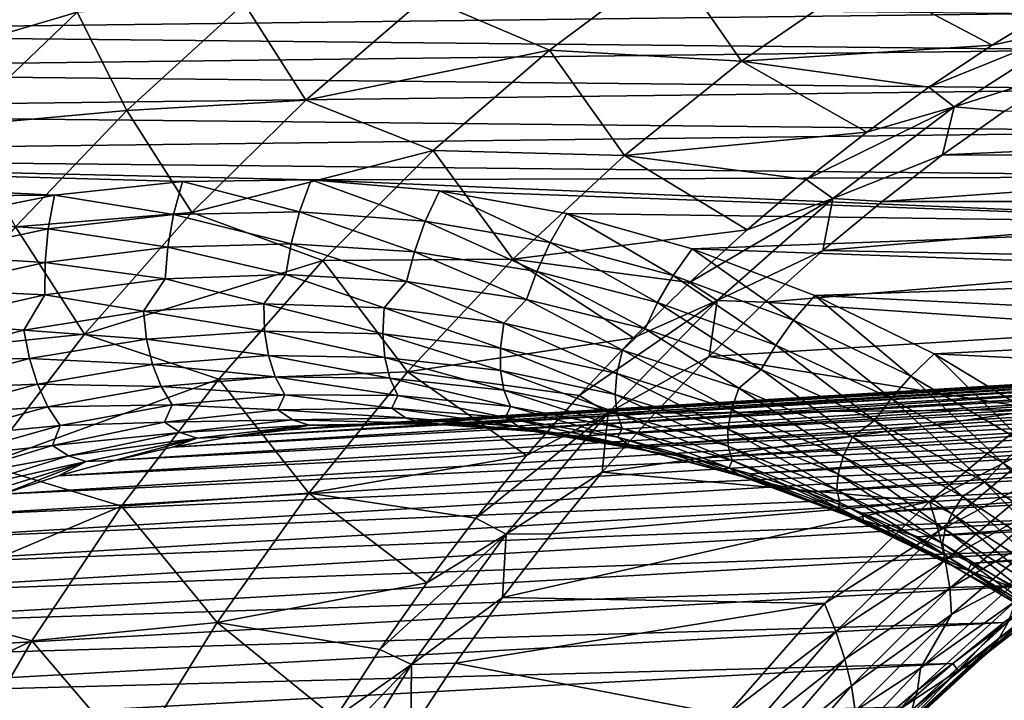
# Model space of a CAD drawing. Header units: metres. Extents: x -13 to 104, y -17 to 17.
# Tile 206 of 235: x 82.43 to 88.46, y 9.13 to 13.3. Entities that reach past the tile are written whole.
import ezdxf

# ---------------------------------------------------------------- set-up
doc = ezdxf.new("R2010")
doc.units = ezdxf.units.M
doc.layers.add('solid_508351', color=7, linetype='CONTINUOUS')

msp = doc.modelspace()

# ---------------------------------------------------------------- linework, layer by layer
at = {"layer": 'solid_508351'}
for points in [[(82.266975, 13.655224, -2.665307), (81.526787, 12.975616, -2.147023), (82.785217, 13.347869, -1.595241)], [(84.919212, 13.437961, -0.266328), (85.677879, 13.113862, 0.582791), (86.422386, 13.668863, 0.061483)], [(86.422386, 13.668863, 0.061483), (85.677879, 13.113862, 0.582791), (86.854111, 13.045838, 1.112254)], [(86.422386, 13.668863, 0.061483), (86.854111, 13.045838, 1.112254), (87.601685, 13.56141, 0.588798)], [(88.389397, 13.144659, 1.340071), (87.601685, 13.56141, 0.588798), (86.854111, 13.045838, 1.112254)], [(88.389397, 13.144659, 1.340071), (88.784477, 13.384779, 1.06343), (87.601685, 13.56141, 0.588798)], [(78.91761, 13.220087, -13.478468), (79.319092, 13.435565, -13.75959), (88.700783, 13.339531, -20.328722)], [(82.785217, 13.347869, -1.595241), (83.088432, 12.744884, -0.387201), (83.807693, 13.400281, -0.890832)], [(83.807693, 13.400281, -0.890832), (83.088432, 12.744884, -0.387201), (84.184792, 12.808429, 0.24792)], [(83.807693, 13.400281, -0.890832), (84.184792, 12.808429, 0.24792), (84.919212, 13.437961, -0.266328)], [(84.919212, 13.437961, -0.266328), (84.184792, 12.808429, 0.24792), (85.677879, 13.113862, 0.582791)], [(78.91761, 13.220087, -13.478468), (88.700783, 13.339531, -20.328722), (89.099014, 13.116028, -20.607565)], [(81.526787, 12.975616, -2.147023), (82.056076, 12.649589, -1.084688), (82.785217, 13.347869, -1.595241)], [(82.785217, 13.347869, -1.595241), (82.056076, 12.649589, -1.084688), (83.088432, 12.744884, -0.387201)], [(88.930336, 13.262418, 1.23341), (88.784477, 13.384779, 1.06343), (88.389397, 13.144659, 1.340071)], [(78.523224, 12.986968, -13.202315), (78.91761, 13.220087, -13.478468), (89.099014, 13.116028, -20.607565)], [(88.930336, 13.262418, 1.23341), (88.389397, 13.144659, 1.340071), (88.001717, 12.887166, 1.611523)], [(88.156311, 12.767771, 1.775387), (88.930336, 13.262418, 1.23341), (88.001717, 12.887166, 1.611523)], [(88.852928, 12.990267, 1.538689), (88.930336, 13.262418, 1.23341), (88.156311, 12.767771, 1.775387)], [(78.523224, 12.986968, -13.202315), (89.099014, 13.116028, -20.607565), (89.490196, 12.874831, -20.881472)], [(84.184792, 12.808429, 0.24792), (84.965912, 12.498524, 1.081318), (85.677879, 13.113862, 0.582791)], [(85.677879, 13.113862, 0.582791), (84.965912, 12.498524, 1.081318), (86.137238, 12.468947, 1.614217)], [(85.677879, 13.113862, 0.582791), (86.137238, 12.468947, 1.614217), (86.854111, 13.045838, 1.112254)], [(88.001717, 12.887166, 1.611523), (88.389397, 13.144659, 1.340071), (86.854111, 13.045838, 1.112254)], [(87.621971, 12.612641, 1.877427), (86.854111, 13.045838, 1.112254), (86.137238, 12.468947, 1.614217)], [(87.621971, 12.612641, 1.877427), (88.001717, 12.887166, 1.611523), (86.854111, 13.045838, 1.112254)], [(78.136093, 12.736293, -12.931246), (78.523224, 12.986968, -13.202315), (89.490196, 12.874831, -20.881472)], [(88.46582, 12.739889, 1.809746), (88.852928, 12.990267, 1.538689), (88.156311, 12.767771, 1.775387)], [(78.136093, 12.736293, -12.931246), (89.490196, 12.874831, -20.881472), (89.873756, 12.616324, -21.150043)], [(88.156311, 12.767771, 1.775387), (88.001717, 12.887166, 1.611523), (87.621971, 12.612641, 1.877427)], [(83.088432, 12.744884, -0.387201), (83.487267, 12.119184, 0.73633), (84.184792, 12.808429, 0.24792)], [(84.184792, 12.808429, 0.24792), (83.487267, 12.119184, 0.73633), (84.965912, 12.498524, 1.081318)], [(77.756821, 12.468447, -12.665672), (78.136093, 12.736293, -12.931246), (89.873756, 12.616324, -21.150043)], [(82.056076, 12.649589, -1.084688), (82.406815, 12.032055, 0.090075), (83.088432, 12.744884, -0.387201)], [(83.088432, 12.744884, -0.387201), (82.406815, 12.032055, 0.090075), (83.487267, 12.119184, 0.73633)], [(88.156311, 12.767771, 1.775387), (87.621971, 12.612641, 1.877427), (87.250641, 12.321447, 2.137432)], [(87.413704, 12.205914, 2.295366), (88.156311, 12.767771, 1.775387), (87.250641, 12.321447, 2.137432)], [(88.086197, 12.472137, 2.07556), (88.156311, 12.767771, 1.775387), (87.413704, 12.205914, 2.295366)], [(88.086197, 12.472137, 2.07556), (88.46582, 12.739889, 1.809746), (88.156311, 12.767771, 1.775387)], [(92.503227, 12.671908, -1.017279), (88.46582, 12.739889, 1.809746), (88.086197, 12.472137, 2.07556)], [(91.699265, 12.467818, -0.454336), (92.503227, 12.671908, -1.017279), (88.086197, 12.472137, 2.07556)], [(77.756821, 12.468447, -12.665672), (89.873756, 12.616324, -21.150043), (90.24958, 12.340563, -21.413198)], [(87.250641, 12.321447, 2.137432), (87.621971, 12.612641, 1.877427), (86.137238, 12.468947, 1.614217)], [(83.487267, 12.119184, 0.73633), (84.289749, 11.825678, 1.554772), (84.965912, 12.498524, 1.081318)], [(84.965912, 12.498524, 1.081318), (84.289749, 11.825678, 1.554772), (85.454422, 11.833447, 2.092328)], [(84.965912, 12.498524, 1.081318), (85.454422, 11.833447, 2.092328), (86.137238, 12.468947, 1.614217)], [(77.385513, 12.183522, -12.405682), (77.756821, 12.468447, -12.665672), (82.644882, 12.226332, -16.088333)], [(77.756821, 12.468447, -12.665672), (83.429909, 12.310305, -16.638016), (82.644882, 12.226332, -16.088333)], [(77.756821, 12.468447, -12.665672), (84.217903, 12.319276, -17.189775), (83.429909, 12.310305, -16.638016)], [(77.756821, 12.468447, -12.665672), (90.24958, 12.340563, -21.413198), (84.217903, 12.319276, -17.189775)], [(86.888237, 12.013969, 2.391194), (86.137238, 12.468947, 1.614217), (85.454422, 11.833447, 2.092328)], [(86.888237, 12.013969, 2.391194), (87.250641, 12.321447, 2.137432), (86.137238, 12.468947, 1.614217)], [(87.715309, 12.187865, 2.335256), (88.086197, 12.472137, 2.07556), (87.413704, 12.205914, 2.295366)], [(91.699265, 12.467818, -0.454336), (88.086197, 12.472137, 2.07556), (87.715309, 12.187865, 2.335256)], [(90.910751, 12.187822, 0.097784), (91.699265, 12.467818, -0.454336), (87.715309, 12.187865, 2.335256)], [(83.375168, 12.10797, -16.583641), (82.644882, 12.226332, -16.088333), (83.429909, 12.310305, -16.638016)], [(83.375168, 12.10797, -16.583641), (83.429909, 12.310305, -16.638016), (84.146812, 12.123588, -17.123953)], [(84.146812, 12.123588, -17.123953), (83.429909, 12.310305, -16.638016), (84.217903, 12.319276, -17.189775)], [(84.146812, 12.123588, -17.123953), (84.217903, 12.319276, -17.189775), (84.917122, 12.066028, -17.663328)], [(90.24958, 12.340563, -21.413198), (90.616608, 12.04834, -21.670195), (84.217903, 12.319276, -17.189775)], [(90.616608, 12.04834, -21.670195), (85.004036, 12.253196, -17.740231), (84.217903, 12.319276, -17.189775)], [(84.917122, 12.066028, -17.663328), (84.217903, 12.319276, -17.189775), (85.004036, 12.253196, -17.740231)], [(87.413704, 12.205914, 2.295366), (87.250641, 12.321447, 2.137432), (86.888237, 12.013969, 2.391194)], [(84.917122, 12.066028, -17.663328), (85.004036, 12.253196, -17.740231), (85.681442, 11.935637, -18.198511)], [(90.616608, 12.04834, -21.670195), (85.783607, 12.112454, -18.286091), (85.004036, 12.253196, -17.740231)], [(85.681442, 11.935637, -18.198511), (85.004036, 12.253196, -17.740231), (85.783607, 12.112454, -18.286091)], [(77.385513, 12.183522, -12.405682), (82.644882, 12.226332, -16.088333), (81.86763, 12.067874, -15.544097)], [(82.60685, 12.01927, -16.045656), (81.86763, 12.067874, -15.544097), (82.644882, 12.226332, -16.088333)], [(82.60685, 12.01927, -16.045656), (82.644882, 12.226332, -16.088333), (83.375168, 12.10797, -16.583641)], [(87.413704, 12.205914, 2.295366), (86.888237, 12.013969, 2.391194), (86.535217, 11.690613, 2.638378)], [(86.706421, 11.579807, 2.790611), (87.413704, 12.205914, 2.295366), (86.535217, 11.690613, 2.638378)], [(87.35318, 11.887115, 2.588825), (87.413704, 12.205914, 2.295366), (86.706421, 11.579807, 2.790611)], [(87.35318, 11.887115, 2.588825), (87.715309, 12.187865, 2.335256), (87.413704, 12.205914, 2.295366)], [(90.910751, 12.187822, 0.097784), (87.715309, 12.187865, 2.335256), (87.35318, 11.887115, 2.588825)], [(90.142509, 11.833624, 0.635712), (90.910751, 12.187822, 0.097784), (87.35318, 11.887115, 2.588825)], [(81.846489, 11.858022, -15.513246), (81.86763, 12.067874, -15.544097), (82.60685, 12.01927, -16.045656)], [(82.406815, 12.032055, 0.090075), (82.829903, 11.373439, 1.196624), (83.487267, 12.119184, 0.73633)], [(82.60685, 12.01927, -16.045656), (83.375168, 12.10797, -16.583641), (83.340637, 11.906723, -16.510906)], [(83.487267, 12.119184, 0.73633), (82.829903, 11.373439, 1.196624), (84.289749, 11.825678, 1.554772)], [(83.375168, 12.10797, -16.583641), (84.096252, 11.928446, -17.039993), (83.340637, 11.906723, -16.510906)], [(83.375168, 12.10797, -16.583641), (84.146812, 12.123588, -17.123953), (84.096252, 11.928446, -17.039993)], [(84.146812, 12.123588, -17.123953), (84.850983, 11.878814, -17.56846), (84.096252, 11.928446, -17.039993)], [(84.146812, 12.123588, -17.123953), (84.917122, 12.066028, -17.663328), (84.850983, 11.878814, -17.56846)], [(84.917122, 12.066028, -17.663328), (85.600311, 11.758121, -18.093147), (84.850983, 11.878814, -17.56846)], [(84.917122, 12.066028, -17.663328), (85.681442, 11.935637, -18.198511), (85.600311, 11.758121, -18.093147)], [(85.681442, 11.935637, -18.198511), (85.783607, 12.112454, -18.286091), (86.435165, 11.733204, -18.726274)], [(90.616608, 12.04834, -21.670195), (86.551918, 11.897878, -18.82407), (85.783607, 12.112454, -18.286091)], [(86.435165, 11.733204, -18.726274), (85.783607, 12.112454, -18.286091), (86.551918, 11.897878, -18.82407)], [(82.406815, 12.032055, 0.090075), (81.7659, 11.265003, 0.538844), (82.829903, 11.373439, 1.196624)], [(81.846489, 11.858022, -15.513246), (82.60685, 12.01927, -16.045656), (82.588661, 11.813774, -15.984365)], [(82.60685, 12.01927, -16.045656), (83.340637, 11.906723, -16.510906), (82.588661, 11.813774, -15.984365)], [(86.535217, 11.690613, 2.638378), (86.888237, 12.013969, 2.391194), (85.454422, 11.833447, 2.092328)], [(90.616608, 12.04834, -21.670195), (90.974693, 11.739761, -21.920927), (86.551918, 11.897878, -18.82407)], [(82.588661, 11.813774, -15.984365), (83.340637, 11.906723, -16.510906), (83.323196, 11.712185, -16.418489)], [(83.340637, 11.906723, -16.510906), (84.063332, 11.739724, -16.936737), (83.323196, 11.712185, -16.418489)], [(83.340637, 11.906723, -16.510906), (84.096252, 11.928446, -17.039993), (84.063332, 11.739724, -16.936737)], [(84.096252, 11.928446, -17.039993), (84.803009, 11.697663, -17.454664), (84.063332, 11.739724, -16.936737)], [(84.096252, 11.928446, -17.039993), (84.850983, 11.878814, -17.56846), (84.803009, 11.697663, -17.454664)], [(85.681442, 11.935637, -18.198511), (86.33976, 11.567094, -18.610914), (85.600311, 11.758121, -18.093147)], [(85.681442, 11.935637, -18.198511), (86.435165, 11.733204, -18.726274), (86.33976, 11.567094, -18.610914)], [(86.435165, 11.733204, -18.726274), (86.551918, 11.897878, -18.82407), (87.173744, 11.459949, -19.243431)], [(90.974693, 11.739761, -21.920927), (87.304054, 11.610847, -19.350721), (86.551918, 11.897878, -18.82407)], [(87.173744, 11.459949, -19.243431), (86.551918, 11.897878, -18.82407), (87.304054, 11.610847, -19.350721)], [(87.000191, 11.570177, 2.835992), (87.35318, 11.887115, 2.588825), (86.706421, 11.579807, 2.790611)], [(90.142509, 11.833624, 0.635712), (87.35318, 11.887115, 2.588825), (87.000191, 11.570177, 2.835992)], [(81.846489, 11.858022, -15.513246), (82.588661, 11.813774, -15.984365), (81.84481, 11.650156, -15.463518)], [(82.829903, 11.373439, 1.196624), (83.652504, 11.098423, 2.000974), (84.289749, 11.825678, 1.554772)], [(84.289749, 11.825678, 1.554772), (83.652504, 11.098423, 2.000974), (84.808884, 11.142328, 2.54434)], [(84.289749, 11.825678, 1.554772), (84.808884, 11.142328, 2.54434), (85.454422, 11.833447, 2.092328)], [(84.850983, 11.878814, -17.56846), (85.537842, 11.586252, -17.969198), (84.803009, 11.697663, -17.454664)], [(86.192062, 11.351806, 2.878657), (85.454422, 11.833447, 2.092328), (84.808884, 11.142328, 2.54434)], [(84.850983, 11.878814, -17.56846), (85.600311, 11.758121, -18.093147), (85.537842, 11.586252, -17.969198)], [(86.192062, 11.351806, 2.878657), (86.535217, 11.690613, 2.638378), (85.454422, 11.833447, 2.092328)], [(89.399223, 11.407379, 1.156169), (90.142509, 11.833624, 0.635712), (87.000191, 11.570177, 2.835992)], [(81.84481, 11.650156, -15.463518), (82.588661, 11.813774, -15.984365), (82.58699, 11.61521, -15.902994)], [(82.588661, 11.813774, -15.984365), (83.323196, 11.712185, -16.418489), (82.58699, 11.61521, -15.902994)], [(82.58699, 11.61521, -15.902994), (83.323196, 11.712185, -16.418489), (83.190353, 11.514474, -16.215061)], [(83.323196, 11.712185, -16.418489), (83.927483, 11.560081, -16.731201), (83.190353, 11.514474, -16.215061)], [(83.323196, 11.712185, -16.418489), (84.063332, 11.739724, -16.936737), (83.927483, 11.560081, -16.731201)], [(84.063332, 11.739724, -16.936737), (84.665276, 11.53547, -17.247812), (83.927483, 11.560081, -16.731201)], [(84.063332, 11.739724, -16.936737), (84.803009, 11.697663, -17.454664), (84.665276, 11.53547, -17.247812)], [(85.600311, 11.758121, -18.093147), (86.263474, 11.40615, -18.477291), (85.537842, 11.586252, -17.969198)], [(85.600311, 11.758121, -18.093147), (86.33976, 11.567094, -18.610914), (86.263474, 11.40615, -18.477291)], [(86.435165, 11.733204, -18.726274), (87.064903, 11.306871, -19.118664), (86.33976, 11.567094, -18.610914)], [(86.435165, 11.733204, -18.726274), (87.173744, 11.459949, -19.243431), (87.064903, 11.306871, -19.118664)], [(90.974693, 11.739761, -21.920927), (91.323112, 11.415449, -22.164896), (87.304054, 11.610847, -19.350721)], [(81.84481, 11.650156, -15.463518), (82.58699, 11.61521, -15.902994), (81.859085, 11.449371, -15.393307)], [(84.803009, 11.697663, -17.454664), (85.399261, 11.44079, -17.761755), (84.665276, 11.53547, -17.247812)], [(84.803009, 11.697663, -17.454664), (85.537842, 11.586252, -17.969198), (85.399261, 11.44079, -17.761755)], [(86.706421, 11.579807, 2.790611), (86.535217, 11.690613, 2.638378), (86.192062, 11.351806, 2.878657)], [(81.859085, 11.449371, -15.393307), (82.58699, 11.61521, -15.902994), (82.458374, 11.398925, -15.702524)], [(82.58699, 11.61521, -15.902994), (83.190353, 11.514474, -16.215061), (82.458374, 11.398925, -15.702524)], [(85.537842, 11.586252, -17.969198), (86.124977, 11.276617, -18.269907), (85.399261, 11.44079, -17.761755)], [(85.537842, 11.586252, -17.969198), (86.263474, 11.40615, -18.477291), (86.124977, 11.276617, -18.269907)], [(87.173744, 11.459949, -19.243431), (87.304054, 11.610847, -19.350721), (87.892715, 11.117524, -19.746861)], [(91.323112, 11.415449, -22.164896), (88.035271, 11.253235, -19.862724), (87.304054, 11.610847, -19.350721)], [(87.892715, 11.117524, -19.746861), (87.304054, 11.610847, -19.350721), (88.035271, 11.253235, -19.862724)], [(83.190353, 11.514474, -16.215061), (83.927483, 11.560081, -16.731201), (83.933197, 11.393427, -16.596561)], [(83.927483, 11.560081, -16.731201), (84.657494, 11.375194, -17.103722), (83.933197, 11.393427, -16.596561)], [(83.927483, 11.560081, -16.731201), (84.665276, 11.53547, -17.247812), (84.657494, 11.375194, -17.103722)], [(84.665276, 11.53547, -17.247812), (85.378456, 11.288444, -17.608543), (84.657494, 11.375194, -17.103722)], [(84.665276, 11.53547, -17.247812), (85.399261, 11.44079, -17.761755), (85.378456, 11.288444, -17.608543)], [(86.706421, 11.579807, 2.790611), (86.192062, 11.351806, 2.878657), (85.859222, 10.997996, 3.111714)], [(86.038185, 10.892744, 3.258513), (86.706421, 11.579807, 2.790611), (85.859222, 10.997996, 3.111714)], [(86.656837, 11.237536, 3.076411), (86.706421, 11.579807, 2.790611), (86.038185, 10.892744, 3.258513)], [(86.33976, 11.567094, -18.610914), (86.975601, 11.158426, -18.975931), (86.263474, 11.40615, -18.477291)], [(86.33976, 11.567094, -18.610914), (87.064903, 11.306871, -19.118664), (86.975601, 11.158426, -18.975931)], [(86.656837, 11.237536, 3.076411), (87.000191, 11.570177, 2.835992), (86.706421, 11.579807, 2.790611)], [(89.399223, 11.407379, 1.156169), (87.000191, 11.570177, 2.835992), (86.656837, 11.237536, 3.076411)], [(82.458374, 11.398925, -15.702524), (83.190353, 11.514474, -16.215061), (83.209915, 11.343033, -16.090117)], [(83.190353, 11.514474, -16.215061), (83.933197, 11.393427, -16.596561), (83.209915, 11.343033, -16.090117)], [(81.859085, 11.449371, -15.393307), (82.458374, 11.398925, -15.702524), (81.735992, 11.214138, -15.196706)], [(85.399261, 11.44079, -17.761755), (86.091736, 11.133698, -18.107986), (85.378456, 11.288444, -17.608543)], [(85.399261, 11.44079, -17.761755), (86.124977, 11.276617, -18.269907), (86.091736, 11.133698, -18.107986)], [(86.263474, 11.40615, -18.477291), (86.83802, 11.043948, -18.769184), (86.124977, 11.276617, -18.269907)], [(86.263474, 11.40615, -18.477291), (86.975601, 11.158426, -18.975931), (86.83802, 11.043948, -18.769184)], [(88.68541, 10.911682, 1.655985), (89.399223, 11.407379, 1.156169), (86.656837, 11.237536, 3.076411)], [(87.173744, 11.459949, -19.243431), (87.7714, 10.979011, -19.613359), (87.064903, 11.306871, -19.118664)], [(87.173744, 11.459949, -19.243431), (87.892715, 11.117524, -19.746861), (87.7714, 10.979011, -19.613359)], [(91.323112, 11.415449, -22.164896), (91.661797, 11.075486, -22.402042), (88.035271, 11.253235, -19.862724)], [(81.735992, 11.214138, -15.196706), (82.458374, 11.398925, -15.702524), (82.49202, 11.224316, -15.587439)], [(81.7659, 11.265003, 0.538844), (82.215752, 10.57467, 1.626656), (82.829903, 11.373439, 1.196624)], [(82.829903, 11.373439, 1.196624), (82.215752, 10.57467, 1.626656), (83.652504, 11.098423, 2.000974)], [(82.458374, 11.398925, -15.702524), (83.209915, 11.343033, -16.090117), (82.49202, 11.224316, -15.587439)], [(82.49202, 11.224316, -15.587439), (83.209915, 11.343033, -16.090117), (83.245964, 11.188421, -15.950966)], [(83.209915, 11.343033, -16.090117), (83.933197, 11.393427, -16.596561), (83.956749, 11.243098, -16.448664)], [(83.209915, 11.343033, -16.090117), (83.956749, 11.243098, -16.448664), (83.245964, 11.188421, -15.950966)], [(83.933197, 11.393427, -16.596561), (84.668869, 11.230581, -16.947296), (83.956749, 11.243098, -16.448664)], [(83.933197, 11.393427, -16.596561), (84.657494, 11.375194, -17.103722), (84.668869, 11.230581, -16.947296)], [(84.433296, 10.815947, -15.445523), (93.071419, 11.341827, -3.182385), (92.696709, 11.315803, -2.920012)], [(84.433296, 10.815947, -15.445523), (84.789871, 10.825612, -15.695205), (93.071419, 11.341827, -3.182385)], [(84.657494, 11.375194, -17.103722), (85.378067, 11.150947, -17.443882), (84.668869, 11.230581, -16.947296)], [(84.657494, 11.375194, -17.103722), (85.378456, 11.288444, -17.608543), (85.378067, 11.150947, -17.443882)], [(84.789871, 10.825612, -15.695205), (93.446678, 11.349368, -3.445147), (93.071419, 11.341827, -3.182385)], [(84.789871, 10.825612, -15.695205), (85.146484, 10.817764, -15.944906), (93.446678, 11.349368, -3.445147)], [(85.859222, 10.997996, 3.111714), (86.192062, 11.351806, 2.878657), (84.808884, 11.142328, 2.54434)], [(85.146484, 10.817764, -15.944906), (93.821884, 11.338412, -3.707869), (93.446678, 11.349368, -3.445147)], [(84.077316, 10.788785, -15.196266), (92.696709, 11.315803, -2.920012), (92.323166, 11.271337, -2.658455)], [(84.077316, 10.788785, -15.196266), (84.433296, 10.815947, -15.445523), (92.696709, 11.315803, -2.920012)], [(85.146484, 10.817764, -15.944906), (85.502548, 10.792417, -16.194225), (93.821884, 11.338412, -3.707869)], [(85.378456, 11.288444, -17.608543), (86.080109, 11.004669, -17.935457), (85.378067, 11.150947, -17.443882)], [(85.378456, 11.288444, -17.608543), (86.091736, 11.133698, -18.107986), (86.080109, 11.004669, -17.935457)], [(85.502548, 10.792417, -16.194225), (94.196426, 11.308979, -3.970124), (93.821884, 11.338412, -3.707869)], [(85.502548, 10.792417, -16.194225), (85.857491, 10.74961, -16.442759), (94.196426, 11.308979, -3.970124)], [(85.857491, 10.74961, -16.442759), (94.569687, 11.261115, -4.231483), (94.196426, 11.308979, -3.970124)], [(87.064903, 11.306871, -19.118664), (87.670006, 10.844549, -19.462158), (86.975601, 11.158426, -18.975931)], [(87.064903, 11.306871, -19.118664), (87.7714, 10.979011, -19.613359), (87.670006, 10.844549, -19.462158)], [(81.735992, 11.214138, -15.196706), (82.49202, 11.224316, -15.587439), (81.783829, 11.03799, -15.091556)], [(81.783829, 11.03799, -15.091556), (82.49202, 11.224316, -15.587439), (82.540764, 11.066878, -15.457179)], [(82.49202, 11.224316, -15.587439), (83.245964, 11.188421, -15.950966), (82.540764, 11.066878, -15.457179)], [(83.245964, 11.188421, -15.950966), (83.956749, 11.243098, -16.448664), (83.998199, 11.111933, -16.290491)], [(83.722527, 10.74417, -14.947838), (92.323166, 11.271337, -2.658455), (91.951401, 11.208502, -2.398141)], [(83.722527, 10.74417, -14.947838), (84.077316, 10.788785, -15.196266), (92.323166, 11.271337, -2.658455)], [(83.956749, 11.243098, -16.448664), (84.699707, 11.104337, -16.781693), (83.998199, 11.111933, -16.290491)], [(83.956749, 11.243098, -16.448664), (84.668869, 11.230581, -16.947296), (84.699707, 11.104337, -16.781693)], [(84.668869, 11.230581, -16.947296), (85.398651, 11.030838, -17.271099), (84.699707, 11.104337, -16.781693)], [(84.668869, 11.230581, -16.947296), (85.378067, 11.150947, -17.443882), (85.398651, 11.030838, -17.271099)], [(85.857491, 10.74961, -16.442759), (86.210739, 10.689414, -16.690104), (94.569687, 11.261115, -4.231483)], [(86.324013, 10.890013, 3.309453), (86.656837, 11.237536, 3.076411), (86.038185, 10.892744, 3.258513)], [(86.124977, 11.276617, -18.269907), (86.793037, 10.91189, -18.599043), (86.091736, 11.133698, -18.107986)], [(86.124977, 11.276617, -18.269907), (86.83802, 11.043948, -18.769184), (86.793037, 10.91189, -18.599043)], [(86.210739, 10.689414, -16.690104), (94.941063, 11.194899, -4.491521), (94.569687, 11.261115, -4.231483)], [(88.68541, 10.911682, 1.655985), (86.656837, 11.237536, 3.076411), (86.324013, 10.890013, 3.309453)], [(87.892715, 11.117524, -19.746861), (88.035271, 11.253235, -19.862724), (88.587738, 10.707994, -20.233521)], [(91.661797, 11.075486, -22.402042), (88.7416, 10.826995, -20.3573), (88.035271, 11.253235, -19.862724)], [(88.587738, 10.707994, -20.233521), (88.035271, 11.253235, -19.862724), (88.7416, 10.826995, -20.3573)], [(82.540764, 11.066878, -15.457179), (83.245964, 11.188421, -15.950966), (83.298294, 11.053582, -15.800413)], [(83.245964, 11.188421, -15.950966), (83.998199, 11.111933, -16.290491), (83.298294, 11.053582, -15.800413)], [(83.369492, 10.682175, -14.70064), (91.951401, 11.208502, -2.398141), (91.582016, 11.1274, -2.139493)], [(83.369492, 10.682175, -14.70064), (83.722527, 10.74417, -14.947838), (91.951401, 11.208502, -2.398141)], [(86.210739, 10.689414, -16.690104), (86.561714, 10.611926, -16.93586), (94.941063, 11.194899, -4.491521)], [(86.561714, 10.611926, -16.93586), (95.309944, 11.110437, -4.749815), (94.941063, 11.194899, -4.491521)], [(83.018784, 10.602899, -14.45507), (91.582016, 11.1274, -2.139493), (91.215607, 11.028164, -1.882934)], [(83.018784, 10.602899, -14.45507), (83.369492, 10.682175, -14.70064), (91.582016, 11.1274, -2.139493)], [(83.298294, 11.053582, -15.800413), (83.998199, 11.111933, -16.290491), (84.056778, 11.002427, -16.124866)], [(83.652504, 11.098423, 2.000974), (84.203651, 10.398835, 2.968128), (84.808884, 11.142328, 2.54434)], [(83.998199, 11.111933, -16.290491), (84.749435, 10.998881, -16.609873), (84.056778, 11.002427, -16.124866)], [(83.998199, 11.111933, -16.290491), (84.699707, 11.104337, -16.781693), (84.749435, 10.998881, -16.609873)], [(85.53714, 10.629651, 3.33724), (84.808884, 11.142328, 2.54434), (84.203651, 10.398835, 2.968128)], [(84.699707, 11.104337, -16.781693), (85.439827, 10.930446, -17.093292), (84.749435, 10.998881, -16.609873)], [(84.699707, 11.104337, -16.781693), (85.398651, 11.030838, -17.271099), (85.439827, 10.930446, -17.093292)], [(85.53714, 10.629651, 3.33724), (85.859222, 10.997996, 3.111714), (84.808884, 11.142328, 2.54434)], [(85.378067, 11.150947, -17.443882), (86.090889, 10.891872, -17.75581), (85.398651, 11.030838, -17.271099)], [(85.378067, 11.150947, -17.443882), (86.080109, 11.004669, -17.935457), (86.090889, 10.891872, -17.75581)], [(86.091736, 11.133698, -18.107986), (86.770798, 10.792623, -18.419083), (86.080109, 11.004669, -17.935457)], [(86.091736, 11.133698, -18.107986), (86.793037, 10.91189, -18.599043), (86.770798, 10.792623, -18.419083)], [(86.561714, 10.611926, -16.93586), (86.909851, 10.517271, -17.17963), (95.309944, 11.110437, -4.749815)], [(86.975601, 11.158426, -18.975931), (87.53405, 10.744196, -19.25655), (86.83802, 11.043948, -18.769184)], [(86.909851, 10.517271, -17.17963), (95.675728, 11.00787, -5.005943), (95.309944, 11.110437, -4.749815)], [(86.975601, 11.158426, -18.975931), (87.670006, 10.844549, -19.462158), (87.53405, 10.744196, -19.25655)], [(87.892715, 11.117524, -19.746861), (88.455032, 10.585475, -20.092043), (87.7714, 10.979011, -19.613359)], [(87.892715, 11.117524, -19.746861), (88.587738, 10.707994, -20.233521), (88.455032, 10.585475, -20.092043)], [(81.783829, 11.03799, -15.091556), (82.540764, 11.066878, -15.457179), (81.84536, 10.879194, -14.970254)], [(81.84536, 10.879194, -14.970254), (82.540764, 11.066878, -15.457179), (82.604141, 10.92963, -15.314365)], [(82.215752, 10.57467, 1.626656), (83.057114, 10.320104, 2.417871), (83.652504, 11.098423, 2.000974)], [(82.540764, 11.066878, -15.457179), (83.298294, 11.053582, -15.800413), (82.604141, 10.92963, -15.314365)], [(82.604141, 10.92963, -15.314365), (83.298294, 11.053582, -15.800413), (83.365936, 10.94106, -15.641135)], [(83.652504, 11.098423, 2.000974), (83.057114, 10.320104, 2.417871), (84.203651, 10.398835, 2.968128)], [(83.298294, 11.053582, -15.800413), (84.056778, 11.002427, -16.124866), (83.365936, 10.94106, -15.641135)], [(86.83802, 11.043948, -18.769184), (87.478134, 10.624356, -19.078753), (86.793037, 10.91189, -18.599043)], [(86.83802, 11.043948, -18.769184), (87.53405, 10.744196, -19.25655), (87.478134, 10.624356, -19.078753)], [(82.670967, 10.506471, -14.211529), (91.215607, 11.028164, -1.882934), (90.852783, 10.910955, -1.628881)], [(82.670967, 10.506471, -14.211529), (83.018784, 10.602899, -14.45507), (91.215607, 11.028164, -1.882934)], [(83.365936, 10.94106, -15.641135), (84.056778, 11.002427, -16.124866), (84.014626, 10.910354, -15.872965)], [(84.056778, 11.002427, -16.124866), (84.711906, 10.920496, -16.361206), (84.014626, 10.910354, -15.872965)], [(84.056778, 11.002427, -16.124866), (84.749435, 10.998881, -16.609873), (84.711906, 10.920496, -16.361206)], [(84.749435, 10.998881, -16.609873), (85.407722, 10.864328, -16.848419), (84.711906, 10.920496, -16.361206)], [(84.749435, 10.998881, -16.609873), (85.439827, 10.930446, -17.093292), (85.407722, 10.864328, -16.848419)], [(85.398651, 11.030838, -17.271099), (86.123886, 10.797523, -17.572273), (85.439827, 10.930446, -17.093292)], [(85.398651, 11.030838, -17.271099), (86.090889, 10.891872, -17.75581), (86.123886, 10.797523, -17.572273)], [(86.038185, 10.892744, 3.258513), (85.859222, 10.997996, 3.111714), (85.53714, 10.629651, 3.33724)], [(86.080109, 11.004669, -17.935457), (86.772308, 10.688266, -18.232946), (86.090889, 10.891872, -17.75581)], [(86.080109, 11.004669, -17.935457), (86.770798, 10.792623, -18.419083), (86.772308, 10.688266, -18.232946)], [(86.909851, 10.517271, -17.17963), (87.254593, 10.405602, -17.421021), (95.675728, 11.00787, -5.005943)], [(87.254593, 10.405602, -17.421021), (96.037827, 10.887362, -5.259487), (95.675728, 11.00787, -5.005943)], [(87.7714, 10.979011, -19.613359), (88.342575, 10.466379, -19.933094), (87.670006, 10.844549, -19.462158)], [(87.7714, 10.979011, -19.613359), (88.455032, 10.585475, -20.092043), (88.342575, 10.466379, -19.933094)], [(81.84536, 10.879194, -14.970254), (82.604141, 10.92963, -15.314365), (81.919868, 10.740812, -14.835233)], [(81.919868, 10.740812, -14.835233), (82.604141, 10.92963, -15.314365), (82.680992, 10.815145, -15.161532)], [(82.604141, 10.92963, -15.314365), (83.365936, 10.94106, -15.641135), (82.680992, 10.815145, -15.161532)], [(82.680992, 10.815145, -15.161532), (83.365936, 10.94106, -15.641135), (83.320114, 10.833961, -15.386659)], [(83.365936, 10.94106, -15.641135), (84.014626, 10.910354, -15.872965), (83.320114, 10.833961, -15.386659)], [(84.014626, 10.910354, -15.872965), (84.711906, 10.920496, -16.361206), (84.796371, 10.861984, -16.186195)], [(84.711906, 10.920496, -16.361206), (85.48735, 10.80857, -16.670025), (84.796371, 10.861984, -16.186195)], [(84.711906, 10.920496, -16.361206), (85.407722, 10.864328, -16.848419), (85.48735, 10.80857, -16.670025)], [(85.439827, 10.930446, -17.093292), (86.097839, 10.742189, -17.331644), (85.407722, 10.864328, -16.848419)], [(85.439827, 10.930446, -17.093292), (86.123886, 10.797523, -17.572273), (86.097839, 10.742189, -17.331644)], [(82.326614, 10.393045, -13.970408), (90.852783, 10.910955, -1.628881), (90.494133, 10.775965, -1.377748)], [(82.326614, 10.393045, -13.970408), (82.670967, 10.506471, -14.211529), (90.852783, 10.910955, -1.628881)], [(83.320114, 10.833961, -15.386659), (84.014626, 10.910354, -15.872965), (84.10408, 10.849668, -15.701447)], [(84.014626, 10.910354, -15.872965), (84.796371, 10.861984, -16.186195), (84.10408, 10.849668, -15.701447)], [(84.10408, 10.849668, -15.701447), (84.796371, 10.861984, -16.186195), (84.895981, 10.829228, -16.014215)], [(84.796371, 10.861984, -16.186195), (85.584267, 10.777318, -16.496161), (84.895981, 10.829228, -16.014215)], [(84.796371, 10.861984, -16.186195), (85.48735, 10.80857, -16.670025), (85.584267, 10.777318, -16.496161)], [(86.038185, 10.892744, 3.258513), (85.53714, 10.629651, 3.33724), (85.226234, 10.247257, 3.554939)], [(85.412514, 10.148342, 3.696612), (86.038185, 10.892744, 3.258513), (85.226234, 10.247257, 3.554939)], [(85.407722, 10.864328, -16.848419), (86.172844, 10.689747, -17.150009), (85.48735, 10.80857, -16.670025)], [(85.407722, 10.864328, -16.848419), (86.097839, 10.742189, -17.331644), (86.172844, 10.689747, -17.150009)], [(86.001869, 10.527806, 3.53502), (86.038185, 10.892744, 3.258513), (85.412514, 10.148342, 3.696612)], [(88.68541, 10.911682, 1.655985), (86.324013, 10.890013, 3.309453), (86.001869, 10.527806, 3.53502)], [(88.005432, 10.349551, 2.132113), (88.68541, 10.911682, 1.655985), (86.001869, 10.527806, 3.53502)], [(86.001869, 10.527806, 3.53502), (86.324013, 10.890013, 3.309453), (86.038185, 10.892744, 3.258513)], [(86.090889, 10.891872, -17.75581), (86.797562, 10.600897, -18.043989), (86.123886, 10.797523, -17.572273)], [(86.090889, 10.891872, -17.75581), (86.772308, 10.688266, -18.232946), (86.797562, 10.600897, -18.043989)], [(86.793037, 10.91189, -18.599043), (87.446007, 10.516076, -18.891867), (86.770798, 10.792623, -18.419083)], [(86.793037, 10.91189, -18.599043), (87.478134, 10.624356, -19.078753), (87.446007, 10.516076, -18.891867)], [(87.254593, 10.405602, -17.421021), (87.595375, 10.2771, -17.659639), (96.037827, 10.887362, -5.259487)], [(87.595375, 10.2771, -17.659639), (96.395645, 10.749112, -5.510036), (96.037827, 10.887362, -5.259487)], [(88.725937, 10.722223, 1.612629), (88.68541, 10.911682, 1.655985), (88.005432, 10.349551, 2.132113)], [(81.919868, 10.740812, -14.835233), (82.680992, 10.815145, -15.161532), (82.005981, 10.625422, -14.688888)], [(82.005981, 10.625422, -14.688888), (82.680992, 10.815145, -15.161532), (82.632576, 10.691781, -14.90524)], [(82.632576, 10.691781, -14.90524), (83.320114, 10.833961, -15.386659), (83.414673, 10.771693, -15.218717)], [(82.680992, 10.815145, -15.161532), (83.320114, 10.833961, -15.386659), (82.632576, 10.691781, -14.90524)], [(83.320114, 10.833961, -15.386659), (84.10408, 10.849668, -15.701447), (83.414673, 10.771693, -15.218717)], [(83.414673, 10.771693, -15.218717), (84.10408, 10.849668, -15.701447), (84.206467, 10.815728, -15.531412)], [(83.414673, 10.771693, -15.218717), (84.206467, 10.815728, -15.531412), (83.51989, 10.736899, -15.050669)], [(83.51989, 10.736899, -15.050669), (84.206467, 10.815728, -15.531412), (83.722527, 10.74417, -14.947838)], [(84.206467, 10.815728, -15.531412), (84.077316, 10.788785, -15.196266), (83.722527, 10.74417, -14.947838)], [(84.206467, 10.815728, -15.531412), (84.433296, 10.815947, -15.445523), (84.077316, 10.788785, -15.196266)], [(84.10408, 10.849668, -15.701447), (84.895981, 10.829228, -16.014215), (84.206467, 10.815728, -15.531412)], [(84.206467, 10.815728, -15.531412), (84.895981, 10.829228, -16.014215), (84.433296, 10.815947, -15.445523)], [(84.895981, 10.829228, -16.014215), (84.789871, 10.825612, -15.695205), (84.433296, 10.815947, -15.445523)], [(84.895981, 10.829228, -16.014215), (85.146484, 10.817764, -15.944906), (84.789871, 10.825612, -15.695205)], [(84.895981, 10.829228, -16.014215), (85.584267, 10.777318, -16.496161), (85.146484, 10.817764, -15.944906)], [(85.584267, 10.777318, -16.496161), (85.502548, 10.792417, -16.194225), (85.146484, 10.817764, -15.944906)], [(85.48735, 10.80857, -16.670025), (86.267181, 10.660312, -16.97434), (85.584267, 10.777318, -16.496161)], [(85.48735, 10.80857, -16.670025), (86.172844, 10.689747, -17.150009), (86.267181, 10.660312, -16.97434)], [(86.123886, 10.797523, -17.572273), (86.778069, 10.554822, -17.807945), (86.097839, 10.742189, -17.331644)], [(86.123886, 10.797523, -17.572273), (86.797562, 10.600897, -18.043989), (86.778069, 10.554822, -17.807945)], [(87.670006, 10.844549, -19.462158), (88.208847, 10.379182, -19.729046), (87.53405, 10.744196, -19.25655)], [(87.670006, 10.844549, -19.462158), (88.342575, 10.466379, -19.933094), (88.208847, 10.379182, -19.729046)], [(81.986267, 10.262809, -13.7321), (90.494133, 10.775965, -1.377748), (90.140228, 10.623412, -1.129946)], [(81.986267, 10.262809, -13.7321), (82.326614, 10.393045, -13.970408), (90.494133, 10.775965, -1.377748)], [(82.632576, 10.691781, -14.90524), (83.414673, 10.771693, -15.218717), (82.732307, 10.628534, -14.740923)], [(82.732307, 10.628534, -14.740923), (83.414673, 10.771693, -15.218717), (83.51989, 10.736899, -15.050669)], [(82.732307, 10.628534, -14.740923), (83.51989, 10.736899, -15.050669), (82.840408, 10.593219, -14.574888)], [(82.840408, 10.593219, -14.574888), (83.51989, 10.736899, -15.050669), (83.018784, 10.602899, -14.45507)], [(83.51989, 10.736899, -15.050669), (83.369492, 10.682175, -14.70064), (83.018784, 10.602899, -14.45507)], [(83.51989, 10.736899, -15.050669), (83.722527, 10.74417, -14.947838), (83.369492, 10.682175, -14.70064)], [(85.584267, 10.777318, -16.496161), (85.857491, 10.74961, -16.442759), (85.502548, 10.792417, -16.194225)], [(85.584267, 10.777318, -16.496161), (86.267181, 10.660312, -16.97434), (85.857491, 10.74961, -16.442759)], [(86.267181, 10.660312, -16.97434), (86.210739, 10.689414, -16.690104), (85.857491, 10.74961, -16.442759)], [(86.097839, 10.742189, -17.331644), (86.848694, 10.506235, -17.623243), (86.172844, 10.689747, -17.150009)], [(86.097839, 10.742189, -17.331644), (86.778069, 10.554822, -17.807945), (86.848694, 10.506235, -17.623243)], [(86.770798, 10.792623, -18.419083), (87.438866, 10.421227, -18.699677), (86.772308, 10.688266, -18.232946)], [(86.770798, 10.792623, -18.419083), (87.446007, 10.516076, -18.891867), (87.438866, 10.421227, -18.699677)], [(87.53405, 10.744196, -19.25655), (88.142899, 10.272827, -19.544228), (87.478134, 10.624356, -19.078753)], [(87.53405, 10.744196, -19.25655), (88.208847, 10.379182, -19.729046), (88.142899, 10.272827, -19.544228)], [(87.595375, 10.2771, -17.659639), (87.931656, 10.131972, -17.895102), (96.395645, 10.749112, -5.510036)], [(87.931656, 10.131972, -17.895102), (96.748604, 10.593344, -5.757179), (96.395645, 10.749112, -5.510036)], [(81.956192, 10.48468, -14.431634), (82.632576, 10.691781, -14.90524), (82.732307, 10.628534, -14.740923)], [(82.005981, 10.625422, -14.688888), (82.632576, 10.691781, -14.90524), (81.956192, 10.48468, -14.431634)], [(86.172844, 10.689747, -17.150009), (86.940582, 10.478915, -17.445862), (86.267181, 10.660312, -16.97434)], [(86.172844, 10.689747, -17.150009), (86.848694, 10.506235, -17.623243), (86.940582, 10.478915, -17.445862)], [(86.267181, 10.660312, -16.97434), (86.561714, 10.611926, -16.93586), (86.210739, 10.689414, -16.690104)], [(86.772308, 10.688266, -18.232946), (87.456894, 10.341729, -18.505657), (86.797562, 10.600897, -18.043989)], [(86.772308, 10.688266, -18.232946), (87.438866, 10.421227, -18.699677), (87.456894, 10.341729, -18.505657)], [(88.060501, 10.16754, 2.078575), (88.725937, 10.722223, 1.612629), (88.005432, 10.349551, 2.132113)], [(88.754379, 10.537465, 1.547965), (88.725937, 10.722223, 1.612629), (88.060501, 10.16754, 2.078575)], [(88.587738, 10.707994, -20.233521), (89.111702, 10.128616, -20.551849), (88.455032, 10.585475, -20.092043)], [(81.650497, 10.115969, -13.496987), (90.140228, 10.623412, -1.129946), (89.791664, 10.453547, -0.885877)], [(81.650497, 10.115969, -13.496987), (81.986267, 10.262809, -13.7321), (90.140228, 10.623412, -1.129946)], [(81.956192, 10.48468, -14.431634), (82.732307, 10.628534, -14.740923), (82.061134, 10.421056, -14.270957)], [(82.061134, 10.421056, -14.270957), (82.732307, 10.628534, -14.740923), (82.840408, 10.593219, -14.574888)], [(85.226234, 10.247257, 3.554939), (85.53714, 10.629651, 3.33724), (84.203651, 10.398835, 2.968128)], [(86.267181, 10.660312, -16.97434), (86.940582, 10.478915, -17.445862), (86.561714, 10.611926, -16.93586)], [(87.478134, 10.624356, -19.078753), (88.101692, 10.176681, -19.350985), (87.446007, 10.516076, -18.891867)], [(87.478134, 10.624356, -19.078753), (88.142899, 10.272827, -19.544228), (88.101692, 10.176681, -19.350985)], [(82.215752, 10.57467, 1.626656), (81.647682, 9.726601, 2.024421), (83.057114, 10.320104, 2.417871)], [(82.061134, 10.421056, -14.270957), (82.840408, 10.593219, -14.574888), (82.172112, 10.385553, -14.106944)], [(82.172112, 10.385553, -14.106944), (82.840408, 10.593219, -14.574888), (82.326614, 10.393045, -13.970408)], [(82.840408, 10.593219, -14.574888), (82.670967, 10.506471, -14.211529), (82.326614, 10.393045, -13.970408)], [(82.840408, 10.593219, -14.574888), (83.018784, 10.602899, -14.45507), (82.670967, 10.506471, -14.211529)], [(86.940582, 10.478915, -17.445862), (86.909851, 10.517271, -17.17963), (86.561714, 10.611926, -16.93586)], [(86.797562, 10.600897, -18.043989), (87.444283, 10.303364, -18.274435), (86.778069, 10.554822, -17.807945)], [(86.797562, 10.600897, -18.043989), (87.456894, 10.341729, -18.505657), (87.444283, 10.303364, -18.274435)], [(87.931656, 10.131972, -17.895102), (88.262878, 9.970454, -18.127026), (96.748604, 10.593344, -5.757179)], [(88.262878, 9.970454, -18.127026), (97.096123, 10.420311, -6.000515), (96.748604, 10.593344, -5.757179)], [(88.455032, 10.585475, -20.092043), (88.989311, 10.026158, -20.385944), (88.342575, 10.466379, -19.933094)], [(88.455032, 10.585475, -20.092043), (89.111702, 10.128616, -20.551849), (88.989311, 10.026158, -20.385944)], [(85.690628, 10.151116, 3.752958), (86.001869, 10.527806, 3.53502), (85.412514, 10.148342, 3.696612)], [(88.005432, 10.349551, 2.132113), (86.001869, 10.527806, 3.53502), (85.690628, 10.151116, 3.752958)], [(86.778069, 10.554822, -17.807945), (87.510811, 10.259145, -18.086863), (86.848694, 10.506235, -17.623243)], [(86.778069, 10.554822, -17.807945), (87.444283, 10.303364, -18.274435), (87.510811, 10.259145, -18.086863)], [(86.848694, 10.506235, -17.623243), (87.60041, 10.234224, -17.907881), (86.940582, 10.478915, -17.445862)], [(86.848694, 10.506235, -17.623243), (87.510811, 10.259145, -18.086863), (87.60041, 10.234224, -17.907881)], [(86.940582, 10.478915, -17.445862), (87.254593, 10.405602, -17.421021), (86.909851, 10.517271, -17.17963)], [(87.446007, 10.516076, -18.891867), (88.086609, 10.09234, -19.153229), (87.438866, 10.421227, -18.699677)], [(87.446007, 10.516076, -18.891867), (88.101692, 10.176681, -19.350985), (88.086609, 10.09234, -19.153229)], [(88.102921, 9.990193, 2.004123), (88.754379, 10.537465, 1.547965), (88.060501, 10.16754, 2.078575)], [(88.767708, 10.358731, 1.464846), (88.754379, 10.537465, 1.547965), (88.102921, 9.990193, 2.004123)], [(81.319832, 9.952765, -13.265451), (89.791664, 10.453547, -0.885877), (89.448997, 10.266645, -0.645939)], [(81.319832, 9.952765, -13.265451), (81.650497, 10.115969, -13.496987), (89.791664, 10.453547, -0.885877)], [(86.940582, 10.478915, -17.445862), (87.60041, 10.234224, -17.907881), (87.254593, 10.405602, -17.421021)], [(88.342575, 10.466379, -19.933094), (88.858307, 9.951122, -20.183804), (88.208847, 10.379182, -19.729046)], [(88.342575, 10.466379, -19.933094), (88.989311, 10.026158, -20.385944), (88.858307, 9.951122, -20.183804)], [(83.057114, 10.320104, 2.417871), (83.641571, 9.606465, 3.361701), (84.203651, 10.398835, 2.968128)], [(84.926918, 9.85132, 3.76452), (84.203651, 10.398835, 2.968128), (83.641571, 9.606465, 3.361701)], [(84.926918, 9.85132, 3.76452), (85.226234, 10.247257, 3.554939), (84.203651, 10.398835, 2.968128)], [(87.60041, 10.234224, -17.907881), (87.595375, 10.2771, -17.659639), (87.254593, 10.405602, -17.421021)], [(87.438866, 10.421227, -18.699677), (88.097984, 10.021547, -18.954554), (87.456894, 10.341729, -18.505657)], [(87.438866, 10.421227, -18.699677), (88.086609, 10.09234, -19.153229), (88.097984, 10.021547, -18.954554)], [(88.208847, 10.379182, -19.729046), (88.783333, 9.859422, -19.992664), (88.142899, 10.272827, -19.544228)], [(88.208847, 10.379182, -19.729046), (88.858307, 9.951122, -20.183804), (88.783333, 9.859422, -19.992664)], [(88.262878, 9.970454, -18.127026), (88.588509, 9.792808, -18.355038), (97.096123, 10.420311, -6.000515)], [(81.647682, 9.726601, 2.024421), (82.506317, 9.4943, 2.803545), (83.057114, 10.320104, 2.417871)], [(83.057114, 10.320104, 2.417871), (82.506317, 9.4943, 2.803545), (83.641571, 9.606465, 3.361701)], [(88.005432, 10.349551, 2.132113), (85.690628, 10.151116, 3.752958), (85.390961, 9.760822, 3.962785)], [(87.363419, 9.724414, 2.581653), (88.005432, 10.349551, 2.132113), (85.390961, 9.760822, 3.962785)], [(88.060501, 10.16754, 2.078575), (88.005432, 10.349551, 2.132113), (87.363419, 9.724414, 2.581653)], [(87.456894, 10.341729, -18.505657), (88.092438, 9.989341, -18.728275), (87.444283, 10.303364, -18.274435)], [(87.456894, 10.341729, -18.505657), (88.097984, 10.021547, -18.954554), (88.092438, 9.989341, -18.728275)], [(88.129745, 9.818657, 1.911551), (88.767708, 10.358731, 1.464846), (88.102921, 9.990193, 2.004123)], [(88.765686, 10.188954, 1.364651), (88.767708, 10.358731, 1.464846), (88.129745, 9.818657, 1.911551)], [(80.994804, 9.77346, -13.037868), (89.448997, 10.266645, -0.645939), (89.112793, 10.063013, -0.410523)], [(80.994804, 9.77346, -13.037868), (81.319832, 9.952765, -13.265451), (89.448997, 10.266645, -0.645939)], [(87.444283, 10.303364, -18.274435), (88.15519, 9.94997, -18.538063), (87.510811, 10.259145, -18.086863)], [(87.444283, 10.303364, -18.274435), (88.092438, 9.989341, -18.728275), (88.15519, 9.94997, -18.538063)], [(87.510811, 10.259145, -18.086863), (88.242683, 9.927717, -18.357605), (87.60041, 10.234224, -17.907881)], [(87.510811, 10.259145, -18.086863), (88.15519, 9.94997, -18.538063), (88.242683, 9.927717, -18.357605)], [(87.60041, 10.234224, -17.907881), (87.931656, 10.131972, -17.895102), (87.595375, 10.2771, -17.659639)], [(88.142899, 10.272827, -19.544228), (88.733948, 9.776464, -19.793694), (88.101692, 10.176681, -19.350985)], [(88.142899, 10.272827, -19.544228), (88.783333, 9.859422, -19.992664), (88.733948, 9.776464, -19.793694)], [(85.412514, 10.148342, 3.696612), (85.226234, 10.247257, 3.554939), (84.926918, 9.85132, 3.76452)], [(87.60041, 10.234224, -17.907881), (88.242683, 9.927717, -18.357605), (87.931656, 10.131972, -17.895102)], [(85.412514, 10.148342, 3.696612), (84.926918, 9.85132, 3.76452), (84.639595, 9.442364, 3.965709)], [(84.83271, 9.350519, 4.102599), (85.412514, 10.148342, 3.696612), (84.639595, 9.442364, 3.965709)], [(85.390961, 9.760822, 3.962785), (85.412514, 10.148342, 3.696612), (84.83271, 9.350519, 4.102599)], [(85.390961, 9.760822, 3.962785), (85.690628, 10.151116, 3.752958), (85.412514, 10.148342, 3.696612)], [(87.432358, 9.551446, 2.518406), (88.060501, 10.16754, 2.078575), (87.363419, 9.724414, 2.581653)], [(88.102921, 9.990193, 2.004123), (88.060501, 10.16754, 2.078575), (87.432358, 9.551446, 2.518406)], [(88.101692, 10.176681, -19.350985), (88.711693, 9.703555, -19.590916), (88.086609, 10.09234, -19.153229)], [(88.101692, 10.176681, -19.350985), (88.733948, 9.776464, -19.793694), (88.711693, 9.703555, -19.590916)], [(88.140526, 9.655743, 1.802389), (88.765686, 10.188954, 1.364651), (88.129745, 9.818657, 1.911551)], [(88.563927, 9.881455, 1.378147), (88.765686, 10.188954, 1.364651), (88.140526, 9.655743, 1.802389)], [(88.242683, 9.927717, -18.357605), (88.262878, 9.970454, -18.127026), (87.931656, 10.131972, -17.895102)], [(88.086609, 10.09234, -19.153229), (88.717056, 9.642241, -19.388029), (88.097984, 10.021547, -18.954554)], [(88.086609, 10.09234, -19.153229), (88.711693, 9.703555, -19.590916), (88.717056, 9.642241, -19.388029)], [(80.675949, 9.578345, -12.814603), (89.112793, 10.063013, -0.410523), (88.783592, 9.842979, -0.180014)], [(80.675949, 9.578345, -12.814603), (80.994804, 9.77346, -13.037868), (89.112793, 10.063013, -0.410523)], [(88.097984, 10.021547, -18.954554), (88.71859, 9.614661, -19.166714), (88.092438, 9.989341, -18.728275)], [(88.097984, 10.021547, -18.954554), (88.717056, 9.642241, -19.388029), (88.71859, 9.614661, -19.166714)], [(87.488098, 9.383032, 2.434628), (88.102921, 9.990193, 2.004123), (87.432358, 9.551446, 2.518406)], [(88.129745, 9.818657, 1.911551), (88.102921, 9.990193, 2.004123), (87.488098, 9.383032, 2.434628)], [(88.092438, 9.989341, -18.728275), (88.777931, 9.580584, -18.974113), (88.15519, 9.94997, -18.538063)], [(88.092438, 9.989341, -18.728275), (88.71859, 9.614661, -19.166714), (88.777931, 9.580584, -18.974113)], [(88.242683, 9.927717, -18.357605), (88.588509, 9.792808, -18.355038), (88.262878, 9.970454, -18.127026)], [(88.431648, 9.506634, 0.95334), (89.048149, 9.986338, 0.521664), (88.490349, 9.613727, 1.104399)], [(88.969421, 9.89668, 0.369047), (89.048149, 9.986338, 0.521664), (88.431648, 9.506634, 0.95334)], [(88.15519, 9.94997, -18.538063), (88.863518, 9.561245, -18.792316), (88.242683, 9.927717, -18.357605)], [(88.15519, 9.94997, -18.538063), (88.777931, 9.580584, -18.974113), (88.863518, 9.561245, -18.792316)], [(88.242683, 9.927717, -18.357605), (88.863518, 9.561245, -18.792316), (88.588509, 9.792808, -18.355038)], [(88.359787, 9.420093, 0.795913), (88.969421, 9.89668, 0.369047), (88.431648, 9.506634, 0.95334)], [(88.880341, 9.829719, 0.211493), (88.969421, 9.89668, 0.369047), (88.359787, 9.420093, 0.795913)], [(80.363777, 9.367735, -12.59602), (88.783592, 9.842979, -0.180014), (88.461929, 9.606906, 0.045214)], [(80.363777, 9.367735, -12.59602), (80.675949, 9.578345, -12.814603), (88.783592, 9.842979, -0.180014)], [(84.639595, 9.442364, 3.965709), (84.926918, 9.85132, 3.76452), (83.641571, 9.606465, 3.361701)], [(87.950981, 9.328488, 1.807333), (88.563927, 9.881455, 1.378147), (88.140526, 9.655743, 1.802389)], [(88.534653, 9.739347, 1.246798), (88.563927, 9.881455, 1.378147), (87.950981, 9.328488, 1.807333)], [(88.782043, 9.786344, 0.051823), (88.461929, 9.606906, 0.045214), (88.783592, 9.842979, -0.180014)], [(87.527786, 9.220159, 2.333049), (88.129745, 9.818657, 1.911551), (87.488098, 9.383032, 2.434628)], [(88.140526, 9.655743, 1.802389), (88.129745, 9.818657, 1.911551), (87.527786, 9.220159, 2.333049)], [(88.180855, 9.313604, 0.472778), (88.461929, 9.606906, 0.045214), (88.782043, 9.786344, 0.051823)], [(88.180855, 9.313604, 0.472778), (88.782043, 9.786344, 0.051823), (88.275833, 9.355471, 0.634775)], [(88.275833, 9.355471, 0.634775), (88.880341, 9.829719, 0.211493), (88.359787, 9.420093, 0.795913)], [(88.782043, 9.786344, 0.051823), (88.880341, 9.829719, 0.211493), (88.275833, 9.355471, 0.634775)], [(81.647682, 9.726601, 2.024421), (81.128349, 8.833185, 2.388065), (82.506317, 9.4943, 2.803545)], [(85.10334, 9.357467, 4.164179), (85.390961, 9.760822, 3.962785), (84.83271, 9.350519, 4.102599)], [(87.363419, 9.724414, 2.581653), (85.390961, 9.760822, 3.962785), (85.10334, 9.357467, 4.164179)], [(86.763298, 9.040077, 3.001865), (87.363419, 9.724414, 2.581653), (85.10334, 9.357467, 4.164179)], [(87.432358, 9.551446, 2.518406), (87.363419, 9.724414, 2.581653), (86.763298, 9.040077, 3.001865)], [(87.932556, 9.192687, 1.668394), (88.534653, 9.739347, 1.246798), (87.950981, 9.328488, 1.807333)], [(88.490349, 9.613727, 1.104399), (88.534653, 9.739347, 1.246798), (87.932556, 9.192687, 1.668394)], [(87.550766, 9.065494, 2.215346), (88.140526, 9.655743, 1.802389), (87.527786, 9.220159, 2.333049)], [(87.950981, 9.328488, 1.807333), (88.140526, 9.655743, 1.802389), (87.550766, 9.065494, 2.215346)], [(80.0588, 9.141971, -12.382471), (88.461929, 9.606906, 0.045214), (88.148338, 9.355175, 0.264793)], [(80.0588, 9.141971, -12.382471), (80.363777, 9.367735, -12.59602), (88.461929, 9.606906, 0.045214)], [(82.506317, 9.4943, 2.803545), (83.125282, 8.768942, 3.723208), (83.641571, 9.606465, 3.361701)], [(84.364632, 9.020928, 4.158238), (83.641571, 9.606465, 3.361701), (83.125282, 8.768942, 3.723208)], [(84.364632, 9.020928, 4.158238), (84.639595, 9.442364, 3.965709), (83.641571, 9.606465, 3.361701)], [(87.89782, 9.072655, 1.519291), (88.490349, 9.613727, 1.104399), (87.932556, 9.192687, 1.668394)], [(88.431648, 9.506634, 0.95334), (88.490349, 9.613727, 1.104399), (87.89782, 9.072655, 1.519291)], [(88.180855, 9.313604, 0.472778), (88.148338, 9.355175, 0.264793), (88.461929, 9.606906, 0.045214)], [(86.845299, 8.877663, 2.929467), (87.432358, 9.551446, 2.518406), (86.763298, 9.040077, 3.001865)], [(87.488098, 9.383032, 2.434628), (87.432358, 9.551446, 2.518406), (86.845299, 8.877663, 2.929467)], [(81.128349, 8.833185, 2.388065), (82.00264, 8.624814, 3.156221), (82.506317, 9.4943, 2.803545)], [(82.506317, 9.4943, 2.803545), (82.00264, 8.624814, 3.156221), (83.125282, 8.768942, 3.723208)], [(87.84729, 8.970329, 1.362517), (88.431648, 9.506634, 0.95334), (87.89782, 9.072655, 1.519291)], [(88.359787, 9.420093, 0.795913), (88.431648, 9.506634, 0.95334), (87.84729, 8.970329, 1.362517)], [(84.83271, 9.350519, 4.102599), (84.639595, 9.442364, 3.965709), (84.364632, 9.020928, 4.158238)], [(87.782005, 8.887657, 1.200482), (88.359787, 9.420093, 0.795913), (87.84729, 8.970329, 1.362517)], [(88.275833, 9.355471, 0.634775), (88.359787, 9.420093, 0.795913), (87.782005, 8.887657, 1.200482)], [(79.761505, 8.901418, -12.174302), (88.148338, 9.355175, 0.264793), (87.843323, 9.088199, 0.478365)], [(79.761505, 8.901418, -12.174302), (80.0588, 9.141971, -12.382471), (88.148338, 9.355175, 0.264793)], [(84.83271, 9.350519, 4.102599), (84.364632, 9.020928, 4.158238), (84.102402, 8.58757, 4.341854)], [(84.301811, 8.503476, 4.474339), (84.83271, 9.350519, 4.102599), (84.102402, 8.58757, 4.341854)], [(84.828102, 8.941587, 4.3569), (84.83271, 9.350519, 4.102599), (84.301811, 8.503476, 4.474339)], [(84.828102, 8.941587, 4.3569), (85.10334, 9.357467, 4.164179), (84.83271, 9.350519, 4.102599)], [(86.763298, 9.040077, 3.001865), (85.10334, 9.357467, 4.164179), (84.828102, 8.941587, 4.3569)], [(86.913589, 8.71962, 2.836899), (87.488098, 9.383032, 2.434628), (86.845299, 8.877663, 2.929467)], [(87.527786, 9.220159, 2.333049), (87.488098, 9.383032, 2.434628), (86.913589, 8.71962, 2.836899)], [(87.70295, 8.825934, 1.035911), (88.275833, 9.355471, 0.634775), (87.782005, 8.887657, 1.200482)], [(88.180855, 9.313604, 0.472778), (88.275833, 9.355471, 0.634775), (87.70295, 8.825934, 1.035911)], [(88.180855, 9.313604, 0.472778), (87.843323, 9.088199, 0.478365), (88.148338, 9.355175, 0.264793)], [(87.375137, 8.718993, 2.210547), (87.950981, 9.328488, 1.807333), (87.550766, 9.065494, 2.215346)], [(87.932556, 9.192687, 1.668394), (87.950981, 9.328488, 1.807333), (87.375137, 8.718993, 2.210547)], [(87.61116, 8.785941, 0.871684), (87.843323, 9.088199, 0.478365), (88.180855, 9.313604, 0.472778)], [(87.61116, 8.785941, 0.871684), (88.180855, 9.313604, 0.472778), (87.70295, 8.825934, 1.035911)], [(86.965408, 8.566797, 2.726832), (87.527786, 9.220159, 2.333049), (86.913589, 8.71962, 2.836899)], [(87.550766, 9.065494, 2.215346), (87.527786, 9.220159, 2.333049), (86.965408, 8.566797, 2.726832)], [(87.366982, 8.590685, 2.06441), (87.932556, 9.192687, 1.668394), (87.375137, 8.718993, 2.210547)], [(87.89782, 9.072655, 1.519291), (87.932556, 9.192687, 1.668394), (87.366982, 8.590685, 2.06441)]]:
    msp.add_3dface(points, dxfattribs=at)

doc.saveas('drawing.dxf')
